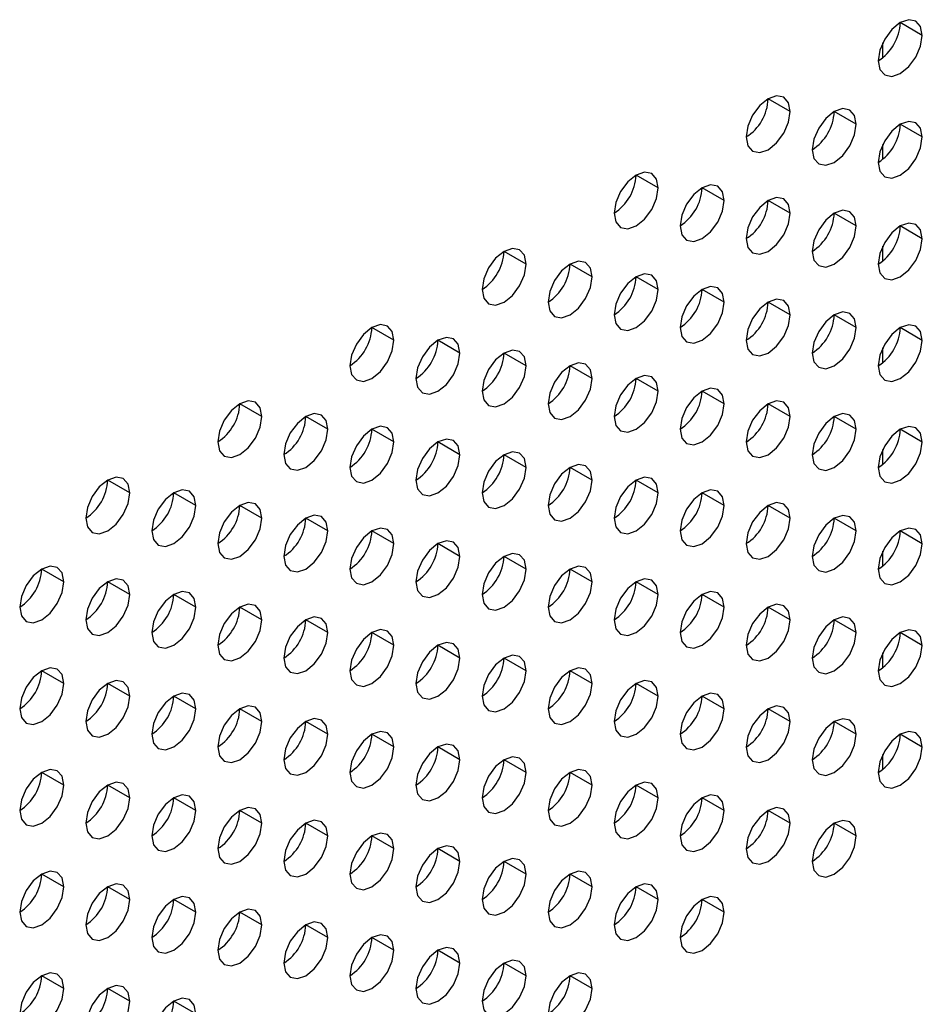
# Model space of a CAD drawing. Header units: millimetres. Extents: x 0 to 1118, y 0 to 864.
# Tile 219 of 254: x 948.78 to 953.62, y 711.95 to 717.23. Entities that reach past the tile are written whole.
import ezdxf

# ---------------------------------------------------------------- set-up
doc = ezdxf.new("R2010")
doc.units = ezdxf.units.MM

msp = doc.modelspace()

# ---------------------------------------------------------------- linework, layer by layer
at = {"color": 7, "linetype": 'Continuous', "lineweight": 25}
for p, q in [((953.616, 717.1418), (953.4982, 717.2099)), ((953.4039, 717.0221), (953.4039, 717.101)), ((952.9089, 716.7336), (952.7911, 716.8017)), ((953.2625, 716.6656), (953.1446, 716.7336)), ((953.616, 716.5975), (953.4982, 716.6655)), ((953.4039, 716.4777), (953.4039, 716.5567)), ((952.2018, 716.3254), (952.084, 716.3935)), ((952.5554, 716.2573), (952.4375, 716.3254)), ((952.9089, 716.1893), (952.7911, 716.2573)), ((953.2625, 716.1212), (953.1446, 716.1892)), ((953.616, 716.0531), (953.4982, 716.1211)), ((951.4947, 715.9172), (951.3768, 715.9853)), ((953.4039, 715.9334), (953.4039, 716.0123)), ((951.8482, 715.8491), (951.7304, 715.9172)), ((952.2018, 715.7811), (952.084, 715.8491)), ((952.5554, 715.713), (952.4375, 715.781)), ((952.9089, 715.6449), (952.7911, 715.7129)), ((953.2625, 715.5768), (953.1446, 715.6449)), ((950.7876, 715.509), (950.6697, 715.5771)), ((953.616, 715.5088), (953.4982, 715.5768)), ((951.1411, 715.4409), (951.0233, 715.509)), ((951.4947, 715.3729), (951.3768, 715.4409)), ((953.4039, 715.389), (953.4039, 715.4679)), ((951.8482, 715.3048), (951.7304, 715.3728)), ((952.2018, 715.2367), (952.084, 715.3047)), ((952.5554, 715.1686), (952.4375, 715.2367)), ((950.0805, 715.1008), (949.9626, 715.1688)), ((952.9089, 715.1005), (952.7911, 715.1686)), ((950.434, 715.0327), (950.3162, 715.1008)), ((953.2625, 715.0325), (953.1446, 715.1005)), ((950.7876, 714.9647), (950.6697, 715.0327)), ((953.616, 714.9644), (953.4982, 715.0324)), ((951.1411, 714.8966), (951.0233, 714.9646)), ((953.4039, 714.8447), (953.4039, 714.9236)), ((951.4947, 714.8285), (951.3768, 714.8965)), ((951.8482, 714.7604), (951.7304, 714.8285)), ((949.3734, 714.6926), (949.2555, 714.7606)), ((952.2018, 714.6923), (952.084, 714.7604)), ((949.7269, 714.6245), (949.6091, 714.6926)), ((952.5554, 714.6243), (952.4375, 714.6923)), ((950.0805, 714.5565), (949.9626, 714.6245)), ((952.9089, 714.5562), (952.7911, 714.6242)), ((950.434, 714.4884), (950.3162, 714.5564)), ((953.2625, 714.4881), (953.1446, 714.5561)), ((950.7876, 714.4203), (950.6697, 714.4883)), ((953.616, 714.42), (953.4982, 714.4881)), ((951.1411, 714.3522), (951.0233, 714.4203)), ((953.4039, 714.3003), (953.4039, 714.3792)), ((951.4947, 714.2841), (951.3768, 714.3522)), ((949.0198, 714.2163), (948.902, 714.2844)), ((951.8482, 714.2161), (951.7304, 714.2841)), ((949.3734, 714.1482), (949.2555, 714.2163)), ((952.2018, 714.148), (952.084, 714.216)), ((949.7269, 714.0802), (949.6091, 714.1482)), ((952.5554, 714.0799), (952.4375, 714.1479)), ((950.0805, 714.0121), (949.9626, 714.0801)), ((952.9089, 714.0118), (952.7911, 714.0799)), ((950.434, 713.944), (950.3162, 714.012)), ((953.2625, 713.9437), (953.1446, 714.0118)), ((950.7876, 713.8759), (950.6697, 713.944)), ((953.616, 713.8757), (953.4982, 713.9437)), ((951.1411, 713.8079), (951.0233, 713.8759)), ((951.4947, 713.7398), (951.3768, 713.8078)), ((953.4039, 713.7559), (953.4039, 713.8349)), ((949.0198, 713.672), (948.902, 713.74)), ((951.8482, 713.6717), (951.7304, 713.7397)), ((949.3734, 713.6039), (949.2555, 713.6719)), ((952.2018, 713.6036), (952.084, 713.6717)), ((949.7269, 713.5358), (949.6091, 713.6038)), ((952.5554, 713.5355), (952.4375, 713.6036)), ((950.0805, 713.4677), (949.9626, 713.5358)), ((952.9089, 713.4675), (952.7911, 713.5355)), ((950.434, 713.3997), (950.3162, 713.4677)), ((953.2625, 713.3994), (953.1446, 713.4674)), ((950.7876, 713.3316), (950.6697, 713.3996)), ((953.616, 713.3313), (953.4982, 713.3993)), ((951.1411, 713.2635), (951.0233, 713.3315)), ((953.4039, 713.2116), (953.4039, 713.2905)), ((951.4947, 713.1954), (951.3768, 713.2635)), ((949.0198, 713.1276), (948.902, 713.1956)), ((951.8482, 713.1273), (951.7304, 713.1954)), ((949.3734, 713.0595), (949.2555, 713.1276)), ((952.2018, 713.0593), (952.084, 713.1273)), ((949.7269, 712.9914), (949.6091, 713.0595)), ((952.5554, 712.9912), (952.4375, 713.0592)), ((950.0805, 712.9234), (949.9626, 712.9914)), ((952.9089, 712.9231), (952.7911, 712.9911)), ((950.434, 712.8553), (950.3162, 712.9233)), ((953.2625, 712.855), (953.1446, 712.9231)), ((950.7876, 712.7872), (950.6697, 712.8552)), ((951.1411, 712.7191), (951.0233, 712.7872)), ((951.4947, 712.6511), (951.3768, 712.7191)), ((949.0198, 712.5832), (948.902, 712.6513)), ((951.8482, 712.583), (951.7304, 712.651)), ((949.3734, 712.5152), (949.2555, 712.5832)), ((952.2018, 712.5149), (952.084, 712.5829)), ((949.7269, 712.4471), (949.6091, 712.5151)), ((952.5554, 712.4468), (952.4375, 712.5149)), ((950.0805, 712.379), (949.9626, 712.447)), ((950.434, 712.3109), (950.3162, 712.379)), ((950.7876, 712.2429), (950.6697, 712.3109)), ((951.1411, 712.1748), (951.0233, 712.2428)), ((951.4947, 712.1067), (951.3768, 712.1747)), ((949.0198, 712.0389), (948.902, 712.1069)), ((951.8482, 712.0386), (951.7304, 712.1067)), ((949.3734, 711.9708), (949.2555, 712.0388)), ((949.7269, 711.9027), (949.6091, 711.9708))]:
    msp.add_line(p, q, dxfattribs=at)
at = {"color": 7, "linetype": 'Continuous', "lineweight": 25, "flags": 128}
for points in [[(953.616, 717.1418), (953.607, 717.1887), (953.5815, 717.2181), (953.5433, 717.2256), (953.4982, 717.2099), (953.4531, 717.1735), (953.4148, 717.1219), (953.3893, 717.063), (953.3803, 717.0058)], [(953.3803, 717.0058), (953.3893, 716.9589), (953.4148, 716.9295), (953.4531, 716.922), (953.4982, 716.9377), (953.5433, 716.9741), (953.5815, 717.0257), (953.607, 717.0846), (953.616, 717.1418)], [(952.9089, 716.7336), (952.8999, 716.7805), (952.8744, 716.8099), (952.8362, 716.8174), (952.7911, 716.8017), (952.746, 716.7653), (952.7077, 716.7137), (952.6822, 716.6548), (952.6732, 716.5976)], [(952.6732, 716.5976), (952.6822, 716.5507), (952.7077, 716.5213), (952.746, 716.5138), (952.7911, 716.5295), (952.8362, 716.5659), (952.8744, 716.6175), (952.8999, 716.6764), (952.9089, 716.7336)], [(953.2625, 716.6656), (953.2535, 716.7125), (953.2279, 716.7419), (953.1897, 716.7493), (953.1446, 716.7336), (953.0995, 716.6972), (953.0613, 716.6456), (953.0357, 716.5867), (953.0268, 716.5295)], [(953.0268, 716.5295), (953.0357, 716.4826), (953.0613, 716.4532), (953.0995, 716.4458), (953.1446, 716.4614), (953.1897, 716.4978), (953.2279, 716.5494), (953.2535, 716.6083), (953.2625, 716.6656)], [(953.616, 716.5975), (953.607, 716.6444), (953.5815, 716.6738), (953.5433, 716.6812), (953.4982, 716.6655), (953.4531, 716.6291), (953.4148, 716.5776), (953.3893, 716.5187), (953.3803, 716.4614)], [(953.3803, 716.4614), (953.3893, 716.4145), (953.4148, 716.3851), (953.4531, 716.3777), (953.4982, 716.3933), (953.5433, 716.4297), (953.5815, 716.4813), (953.607, 716.5402), (953.616, 716.5975)], [(952.2018, 716.3254), (952.1928, 716.3723), (952.1673, 716.4017), (952.129, 716.4092), (952.084, 716.3935), (952.0389, 716.3571), (952.0006, 716.3055), (951.9751, 716.2466), (951.9661, 716.1894)], [(952.5554, 716.2573), (952.5464, 716.3042), (952.5208, 716.3337), (952.4826, 716.3411), (952.4375, 716.3254), (952.3924, 716.289), (952.3542, 716.2374), (952.3286, 716.1785), (952.3197, 716.1213)], [(951.9661, 716.1894), (951.9751, 716.1425), (952.0006, 716.1131), (952.0389, 716.1056), (952.084, 716.1213), (952.129, 716.1577), (952.1673, 716.2093), (952.1928, 716.2682), (952.2018, 716.3254)], [(952.3197, 716.1213), (952.3286, 716.0744), (952.3542, 716.045), (952.3924, 716.0375), (952.4375, 716.0532), (952.4826, 716.0896), (952.5208, 716.1412), (952.5464, 716.2001), (952.5554, 716.2573)], [(952.9089, 716.1893), (952.8999, 716.2362), (952.8744, 716.2656), (952.8362, 716.273), (952.7911, 716.2573), (952.746, 716.2209), (952.7077, 716.1694), (952.6822, 716.1105), (952.6732, 716.0532)], [(952.6732, 716.0532), (952.6822, 716.0063), (952.7077, 715.9769), (952.746, 715.9695), (952.7911, 715.9851), (952.8362, 716.0215), (952.8744, 716.0731), (952.8999, 716.132), (952.9089, 716.1893)], [(953.2625, 716.1212), (953.2535, 716.1681), (953.2279, 716.1975), (953.1897, 716.2049), (953.1446, 716.1892), (953.0995, 716.1529), (953.0613, 716.1013), (953.0357, 716.0424), (953.0268, 715.9851)], [(953.0268, 715.9851), (953.0357, 715.9382), (953.0613, 715.9088), (953.0995, 715.9014), (953.1446, 715.9171), (953.1897, 715.9535), (953.2279, 716.005), (953.2535, 716.0639), (953.2625, 716.1212)], [(953.616, 716.0531), (953.607, 716.1), (953.5815, 716.1294), (953.5433, 716.1368), (953.4982, 716.1212), (953.4531, 716.0848), (953.4148, 716.0332), (953.3893, 715.9743), (953.3803, 715.917)], [(953.3803, 715.917), (953.3893, 715.8701), (953.4148, 715.8407), (953.4531, 715.8333), (953.4982, 715.849), (953.5433, 715.8854), (953.5815, 715.937), (953.607, 715.9959), (953.616, 716.0531)], [(951.4947, 715.9172), (951.4857, 715.9641), (951.4602, 715.9935), (951.4219, 716.001), (951.3768, 715.9853), (951.3317, 715.9489), (951.2935, 715.8973), (951.268, 715.8384), (951.259, 715.7812)], [(951.259, 715.7812), (951.268, 715.7343), (951.2935, 715.7048), (951.3317, 715.6974), (951.3768, 715.7131), (951.4219, 715.7495), (951.4602, 715.8011), (951.4857, 715.86), (951.4947, 715.9172)], [(951.8482, 715.8491), (951.8393, 715.896), (951.8137, 715.9254), (951.7755, 715.9329), (951.7304, 715.9172), (951.6853, 715.8808), (951.6471, 715.8292), (951.6215, 715.7703), (951.6125, 715.7131)], [(952.2018, 715.7811), (952.1928, 715.828), (952.1673, 715.8574), (952.129, 715.8648), (952.084, 715.8491), (952.0389, 715.8127), (952.0006, 715.7612), (951.9751, 715.7023), (951.9661, 715.645)], [(951.6125, 715.7131), (951.6215, 715.6662), (951.6471, 715.6368), (951.6853, 715.6293), (951.7304, 715.645), (951.7755, 715.6814), (951.8137, 715.733), (951.8393, 715.7919), (951.8482, 715.8491)], [(951.9661, 715.645), (951.9751, 715.5981), (952.0006, 715.5687), (952.0389, 715.5613), (952.084, 715.5769), (952.129, 715.6133), (952.1673, 715.6649), (952.1928, 715.7238), (952.2018, 715.7811)], [(952.5554, 715.713), (952.5464, 715.7599), (952.5208, 715.7893), (952.4826, 715.7967), (952.4375, 715.781), (952.3924, 715.7446), (952.3542, 715.6931), (952.3286, 715.6342), (952.3197, 715.5769)], [(952.3197, 715.5769), (952.3286, 715.53), (952.3542, 715.5006), (952.3924, 715.4932), (952.4375, 715.5089), (952.4826, 715.5453), (952.5208, 715.5968), (952.5464, 715.6557), (952.5554, 715.713)], [(952.9089, 715.6449), (952.8999, 715.6918), (952.8744, 715.7212), (952.8362, 715.7286), (952.7911, 715.713), (952.746, 715.6766), (952.7077, 715.625), (952.6822, 715.5661), (952.6732, 715.5088)], [(952.6732, 715.5088), (952.6822, 715.4619), (952.7077, 715.4325), (952.746, 715.4251), (952.7911, 715.4408), (952.8362, 715.4772), (952.8744, 715.5288), (952.8999, 715.5876), (952.9089, 715.6449)], [(953.2625, 715.5768), (953.2535, 715.6237), (953.2279, 715.6531), (953.1897, 715.6606), (953.1446, 715.6449), (953.0995, 715.6085), (953.0613, 715.5569), (953.0357, 715.498), (953.0268, 715.4408)], [(950.7876, 715.509), (950.7786, 715.5559), (950.7531, 715.5853), (950.7148, 715.5927), (950.6697, 715.5771), (950.6246, 715.5407), (950.5864, 715.4891), (950.5609, 715.4302), (950.5519, 715.3729)], [(953.616, 715.5088), (953.607, 715.5557), (953.5815, 715.5851), (953.5433, 715.5925), (953.4982, 715.5768), (953.4531, 715.5404), (953.4148, 715.4888), (953.3893, 715.4299), (953.3803, 715.3727)], [(953.0268, 715.4408), (953.0357, 715.3939), (953.0613, 715.3645), (953.0995, 715.357), (953.1446, 715.3727), (953.1897, 715.4091), (953.2279, 715.4607), (953.2535, 715.5196), (953.2625, 715.5768)], [(950.5519, 715.3729), (950.5609, 715.326), (950.5864, 715.2966), (950.6246, 715.2892), (950.6697, 715.3049), (950.7148, 715.3413), (950.7531, 715.3929), (950.7786, 715.4518), (950.7876, 715.509)], [(951.1411, 715.4409), (951.1322, 715.4878), (951.1066, 715.5172), (951.0684, 715.5247), (951.0233, 715.509), (950.9782, 715.4726), (950.94, 715.421), (950.9144, 715.3621), (950.9054, 715.3049)], [(953.3803, 715.3727), (953.3893, 715.3258), (953.4148, 715.2964), (953.4531, 715.289), (953.4982, 715.3046), (953.5433, 715.341), (953.5815, 715.3926), (953.607, 715.4515), (953.616, 715.5088)], [(950.9054, 715.3049), (950.9144, 715.258), (950.94, 715.2286), (950.9782, 715.2211), (951.0233, 715.2368), (951.0684, 715.2732), (951.1066, 715.3248), (951.1322, 715.3837), (951.1411, 715.4409)], [(951.4947, 715.3729), (951.4857, 715.4198), (951.4602, 715.4492), (951.4219, 715.4566), (951.3768, 715.4409), (951.3317, 715.4045), (951.2935, 715.3529), (951.268, 715.2941), (951.259, 715.2368)], [(951.8482, 715.3048), (951.8393, 715.3517), (951.8137, 715.3811), (951.7755, 715.3885), (951.7304, 715.3728), (951.6853, 715.3364), (951.6471, 715.2849), (951.6215, 715.226), (951.6125, 715.1687)], [(951.259, 715.2368), (951.268, 715.1899), (951.2935, 715.1605), (951.3317, 715.1531), (951.3768, 715.1687), (951.4219, 715.2051), (951.4602, 715.2567), (951.4857, 715.3156), (951.4947, 715.3729)], [(951.6125, 715.1687), (951.6215, 715.1218), (951.6471, 715.0924), (951.6853, 715.085), (951.7304, 715.1007), (951.7755, 715.1371), (951.8137, 715.1886), (951.8393, 715.2475), (951.8482, 715.3048)], [(952.2018, 715.2367), (952.1928, 715.2836), (952.1673, 715.313), (952.129, 715.3204), (952.084, 715.3048), (952.0389, 715.2684), (952.0006, 715.2168), (951.9751, 715.1579), (951.9661, 715.1006)], [(951.9661, 715.1006), (951.9751, 715.0537), (952.0006, 715.0243), (952.0389, 715.0169), (952.084, 715.0326), (952.129, 715.069), (952.1673, 715.1205), (952.1928, 715.1794), (952.2018, 715.2367)], [(952.5554, 715.1686), (952.5464, 715.2155), (952.5208, 715.2449), (952.4826, 715.2524), (952.4375, 715.2367), (952.3924, 715.2003), (952.3542, 715.1487), (952.3286, 715.0898), (952.3197, 715.0326)], [(950.0805, 715.1008), (950.0715, 715.1477), (950.046, 715.1771), (950.0077, 715.1845), (949.9626, 715.1689), (949.9175, 715.1325), (949.8793, 715.0809), (949.8537, 715.022), (949.8448, 714.9647)], [(952.9089, 715.1005), (952.8999, 715.1474), (952.8744, 715.1769), (952.8362, 715.1843), (952.7911, 715.1686), (952.746, 715.1322), (952.7077, 715.0806), (952.6822, 715.0217), (952.6732, 714.9645)], [(952.3197, 715.0326), (952.3286, 714.9857), (952.3542, 714.9563), (952.3924, 714.9488), (952.4375, 714.9645), (952.4826, 715.0009), (952.5208, 715.0525), (952.5464, 715.1114), (952.5554, 715.1686)], [(949.8448, 714.9647), (949.8537, 714.9178), (949.8793, 714.8884), (949.9175, 714.881), (949.9626, 714.8967), (950.0077, 714.9331), (950.046, 714.9847), (950.0715, 715.0436), (950.0805, 715.1008)], [(950.434, 715.0327), (950.4251, 715.0796), (950.3995, 715.109), (950.3613, 715.1165), (950.3162, 715.1008), (950.2711, 715.0644), (950.2328, 715.0128), (950.2073, 714.9539), (950.1983, 714.8967)], [(952.6732, 714.9645), (952.6822, 714.9176), (952.7077, 714.8882), (952.746, 714.8807), (952.7911, 714.8964), (952.8362, 714.9328), (952.8744, 714.9844), (952.8999, 715.0433), (952.9089, 715.1005)], [(953.2625, 715.0325), (953.2535, 715.0794), (953.2279, 715.1088), (953.1897, 715.1162), (953.1446, 715.1005), (953.0995, 715.0641), (953.0613, 715.0126), (953.0357, 714.9537), (953.0268, 714.8964)], [(950.1983, 714.8967), (950.2073, 714.8498), (950.2328, 714.8204), (950.2711, 714.8129), (950.3162, 714.8286), (950.3613, 714.865), (950.3995, 714.9166), (950.4251, 714.9755), (950.434, 715.0327)], [(950.7876, 714.9647), (950.7786, 715.0116), (950.7531, 715.041), (950.7148, 715.0484), (950.6697, 715.0327), (950.6246, 714.9963), (950.5864, 714.9447), (950.5609, 714.8858), (950.5519, 714.8286)], [(953.0268, 714.8964), (953.0357, 714.8495), (953.0613, 714.8201), (953.0995, 714.8127), (953.1446, 714.8283), (953.1897, 714.8647), (953.2279, 714.9163), (953.2535, 714.9752), (953.2625, 715.0325)], [(953.616, 714.9644), (953.607, 715.0113), (953.5815, 715.0407), (953.5433, 715.0481), (953.4982, 715.0324), (953.4531, 714.9961), (953.4148, 714.9445), (953.3893, 714.8856), (953.3803, 714.8283)], [(950.5519, 714.8286), (950.5609, 714.7817), (950.5864, 714.7523), (950.6246, 714.7449), (950.6697, 714.7605), (950.7148, 714.7969), (950.7531, 714.8485), (950.7786, 714.9074), (950.7876, 714.9647)], [(951.1411, 714.8966), (951.1322, 714.9435), (951.1066, 714.9729), (951.0684, 714.9803), (951.0233, 714.9646), (950.9782, 714.9282), (950.94, 714.8767), (950.9144, 714.8178), (950.9054, 714.7605)], [(953.3803, 714.8283), (953.3893, 714.7814), (953.4148, 714.752), (953.4531, 714.7446), (953.4982, 714.7603), (953.5433, 714.7967), (953.5815, 714.8482), (953.607, 714.9071), (953.616, 714.9644)], [(951.4947, 714.8285), (951.4857, 714.8754), (951.4602, 714.9048), (951.4219, 714.9122), (951.3768, 714.8966), (951.3317, 714.8602), (951.2935, 714.8086), (951.268, 714.7497), (951.259, 714.6924)], [(950.9054, 714.7605), (950.9144, 714.7136), (950.94, 714.6842), (950.9782, 714.6768), (951.0233, 714.6925), (951.0684, 714.7288), (951.1066, 714.7804), (951.1322, 714.8393), (951.1411, 714.8966)], [(951.259, 714.6924), (951.268, 714.6455), (951.2935, 714.6161), (951.3317, 714.6087), (951.3768, 714.6244), (951.4219, 714.6608), (951.4602, 714.7123), (951.4857, 714.7712), (951.4947, 714.8285)], [(951.8482, 714.7604), (951.8393, 714.8073), (951.8137, 714.8367), (951.7755, 714.8442), (951.7304, 714.8285), (951.6853, 714.7921), (951.6471, 714.7405), (951.6215, 714.6816), (951.6125, 714.6244)], [(949.3734, 714.6926), (949.3644, 714.7395), (949.3389, 714.7689), (949.3006, 714.7763), (949.2555, 714.7607), (949.2104, 714.7243), (949.1722, 714.6727), (949.1466, 714.6138), (949.1377, 714.5565)], [(951.6125, 714.6244), (951.6215, 714.5775), (951.6471, 714.5481), (951.6853, 714.5406), (951.7304, 714.5563), (951.7755, 714.5927), (951.8137, 714.6443), (951.8393, 714.7032), (951.8482, 714.7604)], [(952.2018, 714.6923), (952.1928, 714.7392), (952.1673, 714.7686), (952.129, 714.7761), (952.084, 714.7604), (952.0389, 714.724), (952.0006, 714.6724), (951.9751, 714.6135), (951.9661, 714.5563)], [(949.7269, 714.6245), (949.718, 714.6714), (949.6924, 714.7008), (949.6542, 714.7083), (949.6091, 714.6926), (949.564, 714.6562), (949.5257, 714.6046), (949.5002, 714.5457), (949.4912, 714.4885)], [(952.5554, 714.6243), (952.5464, 714.6712), (952.5208, 714.7006), (952.4826, 714.708), (952.4375, 714.6923), (952.3924, 714.6559), (952.3542, 714.6044), (952.3286, 714.5455), (952.3197, 714.4882)], [(949.1377, 714.5565), (949.1466, 714.5096), (949.1722, 714.4802), (949.2104, 714.4728), (949.2555, 714.4885), (949.3006, 714.5249), (949.3389, 714.5765), (949.3644, 714.6354), (949.3734, 714.6926)], [(951.9661, 714.5563), (951.9751, 714.5094), (952.0006, 714.48), (952.0389, 714.4725), (952.084, 714.4882), (952.129, 714.5246), (952.1673, 714.5762), (952.1928, 714.6351), (952.2018, 714.6923)], [(949.4912, 714.4885), (949.5002, 714.4416), (949.5257, 714.4122), (949.564, 714.4047), (949.6091, 714.4204), (949.6542, 714.4568), (949.6924, 714.5084), (949.718, 714.5673), (949.7269, 714.6245)], [(950.0805, 714.5565), (950.0715, 714.6034), (950.046, 714.6328), (950.0077, 714.6402), (949.9626, 714.6245), (949.9175, 714.5881), (949.8793, 714.5365), (949.8537, 714.4776), (949.8448, 714.4204)], [(952.3197, 714.4882), (952.3286, 714.4413), (952.3542, 714.4119), (952.3924, 714.4045), (952.4375, 714.4201), (952.4826, 714.4565), (952.5208, 714.5081), (952.5464, 714.567), (952.5554, 714.6243)], [(952.9089, 714.5562), (952.8999, 714.6031), (952.8744, 714.6325), (952.8362, 714.6399), (952.7911, 714.6242), (952.746, 714.5878), (952.7077, 714.5363), (952.6822, 714.4774), (952.6732, 714.4201)], [(949.8448, 714.4204), (949.8537, 714.3735), (949.8793, 714.3441), (949.9175, 714.3367), (949.9626, 714.3523), (950.0077, 714.3887), (950.046, 714.4403), (950.0715, 714.4992), (950.0805, 714.5565)], [(950.434, 714.4884), (950.4251, 714.5353), (950.3995, 714.5647), (950.3613, 714.5721), (950.3162, 714.5564), (950.2711, 714.52), (950.2328, 714.4685), (950.2073, 714.4096), (950.1983, 714.3523)], [(952.6732, 714.4201), (952.6822, 714.3732), (952.7077, 714.3438), (952.746, 714.3364), (952.7911, 714.3521), (952.8362, 714.3885), (952.8744, 714.44), (952.8999, 714.4989), (952.9089, 714.5562)], [(953.2625, 714.4881), (953.2535, 714.535), (953.2279, 714.5644), (953.1897, 714.5718), (953.1446, 714.5562), (953.0995, 714.5198), (953.0613, 714.4682), (953.0357, 714.4093), (953.0268, 714.352)], [(950.1983, 714.3523), (950.2073, 714.3054), (950.2328, 714.276), (950.2711, 714.2686), (950.3162, 714.2842), (950.3613, 714.3206), (950.3995, 714.3722), (950.4251, 714.4311), (950.434, 714.4884)], [(950.7876, 714.4203), (950.7786, 714.4672), (950.7531, 714.4966), (950.7148, 714.504), (950.6697, 714.4884), (950.6246, 714.452), (950.5864, 714.4004), (950.5609, 714.3415), (950.5519, 714.2842)], [(953.0268, 714.352), (953.0357, 714.3051), (953.0613, 714.2757), (953.0995, 714.2683), (953.1446, 714.284), (953.1897, 714.3204), (953.2279, 714.372), (953.2535, 714.4309), (953.2625, 714.4881)], [(953.616, 714.42), (953.607, 714.4669), (953.5815, 714.4963), (953.5433, 714.5038), (953.4982, 714.4881), (953.4531, 714.4517), (953.4148, 714.4001), (953.3893, 714.3412), (953.3803, 714.284)], [(951.1411, 714.3522), (951.1322, 714.3991), (951.1066, 714.4285), (951.0684, 714.4359), (951.0233, 714.4203), (950.9782, 714.3839), (950.94, 714.3323), (950.9144, 714.2734), (950.9054, 714.2161)], [(950.5519, 714.2842), (950.5609, 714.2373), (950.5864, 714.2079), (950.6246, 714.2005), (950.6697, 714.2162), (950.7148, 714.2526), (950.7531, 714.3041), (950.7786, 714.363), (950.7876, 714.4203)], [(953.3803, 714.284), (953.3893, 714.2371), (953.4148, 714.2077), (953.4531, 714.2002), (953.4982, 714.2159), (953.5433, 714.2523), (953.5815, 714.3039), (953.607, 714.3628), (953.616, 714.42)], [(950.9054, 714.2161), (950.9144, 714.1692), (950.94, 714.1398), (950.9782, 714.1324), (951.0233, 714.1481), (951.0684, 714.1845), (951.1066, 714.2361), (951.1322, 714.295), (951.1411, 714.3522)], [(951.4947, 714.2841), (951.4857, 714.331), (951.4602, 714.3604), (951.4219, 714.3679), (951.3768, 714.3522), (951.3317, 714.3158), (951.2935, 714.2642), (951.268, 714.2053), (951.259, 714.1481)], [(949.0198, 714.2163), (949.0108, 714.2632), (948.9853, 714.2926), (948.9471, 714.3001), (948.902, 714.2844), (948.8569, 714.248), (948.8186, 714.1964), (948.7931, 714.1375), (948.7841, 714.0803)], [(951.259, 714.1481), (951.268, 714.1012), (951.2935, 714.0718), (951.3317, 714.0643), (951.3768, 714.08), (951.4219, 714.1164), (951.4602, 714.168), (951.4857, 714.2269), (951.4947, 714.2841)], [(951.8482, 714.2161), (951.8393, 714.263), (951.8137, 714.2924), (951.7755, 714.2998), (951.7304, 714.2841), (951.6853, 714.2477), (951.6471, 714.1962), (951.6215, 714.1373), (951.6125, 714.08)], [(949.3734, 714.1482), (949.3644, 714.1951), (949.3389, 714.2246), (949.3006, 714.232), (949.2555, 714.2163), (949.2104, 714.1799), (949.1722, 714.1283), (949.1466, 714.0694), (949.1377, 714.0122)], [(952.2018, 714.148), (952.1928, 714.1949), (952.1673, 714.2243), (952.129, 714.2317), (952.084, 714.216), (952.0389, 714.1796), (952.0006, 714.1281), (951.9751, 714.0692), (951.9661, 714.0119)], [(948.7841, 714.0803), (948.7931, 714.0334), (948.8186, 714.004), (948.8569, 713.9965), (948.902, 714.0122), (948.9471, 714.0486), (948.9853, 714.1002), (949.0108, 714.1591), (949.0198, 714.2163)], [(951.6125, 714.08), (951.6215, 714.0331), (951.6471, 714.0037), (951.6853, 713.9963), (951.7304, 714.0119), (951.7755, 714.0483), (951.8137, 714.0999), (951.8393, 714.1588), (951.8482, 714.2161)], [(949.1377, 714.0122), (949.1466, 713.9653), (949.1722, 713.9359), (949.2104, 713.9284), (949.2555, 713.9441), (949.3006, 713.9805), (949.3389, 714.0321), (949.3644, 714.091), (949.3734, 714.1482)], [(949.7269, 714.0802), (949.718, 714.1271), (949.6924, 714.1565), (949.6542, 714.1639), (949.6091, 714.1482), (949.564, 714.1118), (949.5257, 714.0603), (949.5002, 714.0014), (949.4912, 713.9441)], [(951.9661, 714.0119), (951.9751, 713.965), (952.0006, 713.9356), (952.0389, 713.9282), (952.084, 713.9439), (952.129, 713.9803), (952.1673, 714.0318), (952.1928, 714.0907), (952.2018, 714.148)], [(952.5554, 714.0799), (952.5464, 714.1268), (952.5208, 714.1562), (952.4826, 714.1636), (952.4375, 714.148), (952.3924, 714.1116), (952.3542, 714.06), (952.3286, 714.0011), (952.3197, 713.9438)], [(949.4912, 713.9441), (949.5002, 713.8972), (949.5257, 713.8678), (949.564, 713.8604), (949.6091, 713.876), (949.6542, 713.9124), (949.6924, 713.964), (949.718, 714.0229), (949.7269, 714.0802)], [(950.0805, 714.0121), (950.0715, 714.059), (950.046, 714.0884), (950.0077, 714.0958), (949.9626, 714.0801), (949.9175, 714.0438), (949.8793, 713.9922), (949.8537, 713.9333), (949.8448, 713.876)], [(952.3197, 713.9438), (952.3286, 713.8969), (952.3542, 713.8675), (952.3924, 713.8601), (952.4375, 713.8758), (952.4826, 713.9122), (952.5208, 713.9637), (952.5464, 714.0226), (952.5554, 714.0799)], [(952.9089, 714.0118), (952.8999, 714.0587), (952.8744, 714.0881), (952.8362, 714.0956), (952.7911, 714.0799), (952.746, 714.0435), (952.7077, 713.9919), (952.6822, 713.933), (952.6732, 713.8758)], [(949.8448, 713.876), (949.8537, 713.8291), (949.8793, 713.7997), (949.9175, 713.7923), (949.9626, 713.808), (950.0077, 713.8444), (950.046, 713.8959), (950.0715, 713.9548), (950.0805, 714.0121)], [(950.434, 713.944), (950.4251, 713.9909), (950.3995, 714.0203), (950.3613, 714.0277), (950.3162, 714.0121), (950.2711, 713.9757), (950.2328, 713.9241), (950.2073, 713.8652), (950.1983, 713.8079)], [(952.6732, 713.8758), (952.6822, 713.8289), (952.7077, 713.7995), (952.746, 713.792), (952.7911, 713.8077), (952.8362, 713.8441), (952.8744, 713.8957), (952.8999, 713.9546), (952.9089, 714.0118)], [(953.2625, 713.9437), (953.2535, 713.9906), (953.2279, 714.0201), (953.1897, 714.0275), (953.1446, 714.0118), (953.0995, 713.9754), (953.0613, 713.9238), (953.0357, 713.8649), (953.0268, 713.8077)], [(950.7876, 713.8759), (950.7786, 713.9228), (950.7531, 713.9522), (950.7148, 713.9597), (950.6697, 713.944), (950.6246, 713.9076), (950.5864, 713.856), (950.5609, 713.7971), (950.5519, 713.7399)], [(953.616, 713.8757), (953.607, 713.9226), (953.5815, 713.952), (953.5433, 713.9594), (953.4982, 713.9437), (953.4531, 713.9073), (953.4148, 713.8558), (953.3893, 713.7969), (953.3803, 713.7396)], [(950.1983, 713.8079), (950.2073, 713.761), (950.2328, 713.7316), (950.2711, 713.7242), (950.3162, 713.7399), (950.3613, 713.7763), (950.3995, 713.8279), (950.4251, 713.8868), (950.434, 713.944)], [(953.0268, 713.8077), (953.0357, 713.7608), (953.0613, 713.7314), (953.0995, 713.7239), (953.1446, 713.7396), (953.1897, 713.776), (953.2279, 713.8276), (953.2535, 713.8865), (953.2625, 713.9437)], [(950.5519, 713.7399), (950.5609, 713.693), (950.5864, 713.6636), (950.6246, 713.6561), (950.6697, 713.6718), (950.7148, 713.7082), (950.7531, 713.7598), (950.7786, 713.8187), (950.7876, 713.8759)], [(951.1411, 713.8079), (951.1322, 713.8548), (951.1066, 713.8842), (951.0684, 713.8916), (951.0233, 713.8759), (950.9782, 713.8395), (950.94, 713.7879), (950.9144, 713.729), (950.9054, 713.6718)], [(953.3803, 713.7396), (953.3893, 713.6927), (953.4148, 713.6633), (953.4531, 713.6559), (953.4982, 713.6715), (953.5433, 713.7079), (953.5815, 713.7595), (953.607, 713.8184), (953.616, 713.8757)], [(950.9054, 713.6718), (950.9144, 713.6249), (950.94, 713.5955), (950.9782, 713.5881), (951.0233, 713.6037), (951.0684, 713.6401), (951.1066, 713.6917), (951.1322, 713.7506), (951.1411, 713.8079)], [(951.4947, 713.7398), (951.4857, 713.7867), (951.4602, 713.8161), (951.4219, 713.8235), (951.3768, 713.8078), (951.3317, 713.7714), (951.2935, 713.7199), (951.268, 713.661), (951.259, 713.6037)], [(949.0198, 713.672), (949.0108, 713.7189), (948.9853, 713.7483), (948.9471, 713.7557), (948.902, 713.74), (948.8569, 713.7036), (948.8186, 713.6521), (948.7931, 713.5932), (948.7841, 713.5359)], [(951.8482, 713.6717), (951.8393, 713.7186), (951.8137, 713.748), (951.7755, 713.7554), (951.7304, 713.7398), (951.6853, 713.7034), (951.6471, 713.6518), (951.6215, 713.5929), (951.6125, 713.5356)], [(951.259, 713.6037), (951.268, 713.5568), (951.2935, 713.5274), (951.3317, 713.52), (951.3768, 713.5357), (951.4219, 713.572), (951.4602, 713.6236), (951.4857, 713.6825), (951.4947, 713.7398)], [(948.7841, 713.5359), (948.7931, 713.489), (948.8186, 713.4596), (948.8569, 713.4522), (948.902, 713.4678), (948.9471, 713.5042), (948.9853, 713.5558), (949.0108, 713.6147), (949.0198, 713.672)], [(949.3734, 713.6039), (949.3644, 713.6508), (949.3389, 713.6802), (949.3006, 713.6876), (949.2555, 713.6719), (949.2104, 713.6355), (949.1722, 713.584), (949.1466, 713.5251), (949.1377, 713.4678)], [(951.6125, 713.5356), (951.6215, 713.4887), (951.6471, 713.4593), (951.6853, 713.4519), (951.7304, 713.4676), (951.7755, 713.504), (951.8137, 713.5555), (951.8393, 713.6144), (951.8482, 713.6717)], [(952.2018, 713.6036), (952.1928, 713.6505), (952.1673, 713.6799), (952.129, 713.6874), (952.084, 713.6717), (952.0389, 713.6353), (952.0006, 713.5837), (951.9751, 713.5248), (951.9661, 713.4676)], [(949.1377, 713.4678), (949.1466, 713.4209), (949.1722, 713.3915), (949.2104, 713.3841), (949.2555, 713.3998), (949.3006, 713.4362), (949.3389, 713.4877), (949.3644, 713.5466), (949.3734, 713.6039)], [(949.7269, 713.5358), (949.718, 713.5827), (949.6924, 713.6121), (949.6542, 713.6195), (949.6091, 713.6039), (949.564, 713.5675), (949.5257, 713.5159), (949.5002, 713.457), (949.4912, 713.3997)], [(951.9661, 713.4676), (951.9751, 713.4207), (952.0006, 713.3913), (952.0389, 713.3838), (952.084, 713.3995), (952.129, 713.4359), (952.1673, 713.4875), (952.1928, 713.5464), (952.2018, 713.6036)], [(952.5554, 713.5355), (952.5464, 713.5824), (952.5208, 713.6118), (952.4826, 713.6193), (952.4375, 713.6036), (952.3924, 713.5672), (952.3542, 713.5156), (952.3286, 713.4567), (952.3197, 713.3995)], [(949.4912, 713.3997), (949.5002, 713.3528), (949.5257, 713.3234), (949.564, 713.316), (949.6091, 713.3317), (949.6542, 713.3681), (949.6924, 713.4197), (949.718, 713.4786), (949.7269, 713.5358)], [(950.0805, 713.4677), (950.0715, 713.5146), (950.046, 713.544), (950.0077, 713.5515), (949.9626, 713.5358), (949.9175, 713.4994), (949.8793, 713.4478), (949.8537, 713.3889), (949.8448, 713.3317)], [(952.3197, 713.3995), (952.3286, 713.3526), (952.3542, 713.3232), (952.3924, 713.3157), (952.4375, 713.3314), (952.4826, 713.3678), (952.5208, 713.4194), (952.5464, 713.4783), (952.5554, 713.5355)], [(952.9089, 713.4675), (952.8999, 713.5144), (952.8744, 713.5438), (952.8362, 713.5512), (952.7911, 713.5355), (952.746, 713.4991), (952.7077, 713.4476), (952.6822, 713.3887), (952.6732, 713.3314)], [(950.434, 713.3997), (950.4251, 713.4466), (950.3995, 713.476), (950.3613, 713.4834), (950.3162, 713.4677), (950.2711, 713.4313), (950.2328, 713.3797), (950.2073, 713.3208), (950.1983, 713.2636)], [(953.2625, 713.3994), (953.2535, 713.4463), (953.2279, 713.4757), (953.1897, 713.4831), (953.1446, 713.4674), (953.0995, 713.431), (953.0613, 713.3795), (953.0357, 713.3206), (953.0268, 713.2633)], [(949.8448, 713.3317), (949.8537, 713.2848), (949.8793, 713.2554), (949.9175, 713.2479), (949.9626, 713.2636), (950.0077, 713.3), (950.046, 713.3516), (950.0715, 713.4105), (950.0805, 713.4677)], [(952.6732, 713.3314), (952.6822, 713.2845), (952.7077, 713.2551), (952.746, 713.2477), (952.7911, 713.2633), (952.8362, 713.2997), (952.8744, 713.3513), (952.8999, 713.4102), (952.9089, 713.4675)], [(950.1983, 713.2636), (950.2073, 713.2167), (950.2328, 713.1873), (950.2711, 713.1799), (950.3162, 713.1955), (950.3613, 713.2319), (950.3995, 713.2835), (950.4251, 713.3424), (950.434, 713.3997)], [(950.7876, 713.3316), (950.7786, 713.3785), (950.7531, 713.4079), (950.7148, 713.4153), (950.6697, 713.3996), (950.6246, 713.3632), (950.5864, 713.3117), (950.5609, 713.2528), (950.5519, 713.1955)], [(953.0268, 713.2633), (953.0357, 713.2164), (953.0613, 713.187), (953.0995, 713.1796), (953.1446, 713.1953), (953.1897, 713.2317), (953.2279, 713.2832), (953.2535, 713.3421), (953.2625, 713.3994)], [(953.616, 713.3313), (953.607, 713.3782), (953.5815, 713.4076), (953.5433, 713.415), (953.4982, 713.3994), (953.4531, 713.363), (953.4148, 713.3114), (953.3893, 713.2525), (953.3803, 713.1952)], [(950.5519, 713.1955), (950.5609, 713.1486), (950.5864, 713.1192), (950.6246, 713.1118), (950.6697, 713.1275), (950.7148, 713.1638), (950.7531, 713.2154), (950.7786, 713.2743), (950.7876, 713.3316)], [(951.1411, 713.2635), (951.1322, 713.3104), (951.1066, 713.3398), (951.0684, 713.3472), (951.0233, 713.3316), (950.9782, 713.2952), (950.94, 713.2436), (950.9144, 713.1847), (950.9054, 713.1274)], [(953.3803, 713.1952), (953.3893, 713.1483), (953.4148, 713.1189), (953.4531, 713.1115), (953.4982, 713.1272), (953.5433, 713.1636), (953.5815, 713.2152), (953.607, 713.2741), (953.616, 713.3313)], [(951.4947, 713.1954), (951.4857, 713.2423), (951.4602, 713.2717), (951.4219, 713.2792), (951.3768, 713.2635), (951.3317, 713.2271), (951.2935, 713.1755), (951.268, 713.1166), (951.259, 713.0594)], [(950.9054, 713.1274), (950.9144, 713.0805), (950.94, 713.0511), (950.9782, 713.0437), (951.0233, 713.0594), (951.0684, 713.0958), (951.1066, 713.1473), (951.1322, 713.2062), (951.1411, 713.2635)], [(949.0198, 713.1276), (949.0108, 713.1745), (948.9853, 713.2039), (948.9471, 713.2113), (948.902, 713.1957), (948.8569, 713.1593), (948.8186, 713.1077), (948.7931, 713.0488), (948.7841, 712.9915)], [(951.259, 713.0594), (951.268, 713.0124), (951.2935, 712.983), (951.3317, 712.9756), (951.3768, 712.9913), (951.4219, 713.0277), (951.4602, 713.0793), (951.4857, 713.1382), (951.4947, 713.1954)], [(951.8482, 713.1273), (951.8393, 713.1742), (951.8137, 713.2036), (951.7755, 713.2111), (951.7304, 713.1954), (951.6853, 713.159), (951.6471, 713.1074), (951.6215, 713.0485), (951.6125, 712.9913)], [(948.7841, 712.9915), (948.7931, 712.9446), (948.8186, 712.9152), (948.8569, 712.9078), (948.902, 712.9235), (948.9471, 712.9599), (948.9853, 713.0114), (949.0108, 713.0703), (949.0198, 713.1276)], [(949.3734, 713.0595), (949.3644, 713.1064), (949.3389, 713.1358), (949.3006, 713.1433), (949.2555, 713.1276), (949.2104, 713.0912), (949.1722, 713.0396), (949.1466, 712.9807), (949.1377, 712.9235)], [(951.6125, 712.9913), (951.6215, 712.9444), (951.6471, 712.915), (951.6853, 712.9075), (951.7304, 712.9232), (951.7755, 712.9596), (951.8137, 713.0112), (951.8393, 713.0701), (951.8482, 713.1273)], [(952.2018, 713.0593), (952.1928, 713.1062), (952.1673, 713.1356), (952.129, 713.143), (952.084, 713.1273), (952.0389, 713.0909), (952.0006, 713.0394), (951.9751, 712.9805), (951.9661, 712.9232)], [(949.7269, 712.9914), (949.718, 713.0383), (949.6924, 713.0678), (949.6542, 713.0752), (949.6091, 713.0595), (949.564, 713.0231), (949.5257, 712.9715), (949.5002, 712.9126), (949.4912, 712.8554)], [(952.5554, 712.9912), (952.5464, 713.0381), (952.5208, 713.0675), (952.4826, 713.0749), (952.4375, 713.0592), (952.3924, 713.0228), (952.3542, 712.9713), (952.3286, 712.9124), (952.3197, 712.8551)], [(949.1377, 712.9235), (949.1466, 712.8766), (949.1722, 712.8472), (949.2104, 712.8397), (949.2555, 712.8554), (949.3006, 712.8918), (949.3389, 712.9434), (949.3644, 713.0023), (949.3734, 713.0595)], [(951.9661, 712.9232), (951.9751, 712.8763), (952.0006, 712.8469), (952.0389, 712.8395), (952.084, 712.8551), (952.129, 712.8915), (952.1673, 712.9431), (952.1928, 713.002), (952.2018, 713.0593)], [(949.4912, 712.8554), (949.5002, 712.8085), (949.5257, 712.7791), (949.564, 712.7716), (949.6091, 712.7873), (949.6542, 712.8237), (949.6924, 712.8753), (949.718, 712.9342), (949.7269, 712.9914)], [(950.0805, 712.9234), (950.0715, 712.9703), (950.046, 712.9997), (950.0077, 713.0071), (949.9626, 712.9914), (949.9175, 712.955), (949.8793, 712.9035), (949.8537, 712.8446), (949.8448, 712.7873)], [(952.3197, 712.8551), (952.3286, 712.8082), (952.3542, 712.7788), (952.3924, 712.7714), (952.4375, 712.7871), (952.4826, 712.8235), (952.5208, 712.875), (952.5464, 712.9339), (952.5554, 712.9912)], [(952.9089, 712.9231), (952.8999, 712.97), (952.8744, 712.9994), (952.8362, 713.0068), (952.7911, 712.9912), (952.746, 712.9548), (952.7077, 712.9032), (952.6822, 712.8443), (952.6732, 712.787)], [(949.8448, 712.7873), (949.8537, 712.7404), (949.8793, 712.711), (949.9175, 712.7036), (949.9626, 712.7192), (950.0077, 712.7556), (950.046, 712.8072), (950.0715, 712.8661), (950.0805, 712.9234)], [(950.434, 712.8553), (950.4251, 712.9022), (950.3995, 712.9316), (950.3613, 712.939), (950.3162, 712.9233), (950.2711, 712.887), (950.2328, 712.8354), (950.2073, 712.7765), (950.1983, 712.7192)], [(952.6732, 712.787), (952.6822, 712.7401), (952.7077, 712.7107), (952.746, 712.7033), (952.7911, 712.719), (952.8362, 712.7554), (952.8744, 712.8069), (952.8999, 712.8658), (952.9089, 712.9231)], [(953.2625, 712.855), (953.2535, 712.9019), (953.2279, 712.9313), (953.1897, 712.9388), (953.1446, 712.9231), (953.0995, 712.8867), (953.0613, 712.8351), (953.0357, 712.7762), (953.0268, 712.719)], [(950.1983, 712.7192), (950.2073, 712.6723), (950.2328, 712.6429), (950.2711, 712.6355), (950.3162, 712.6512), (950.3613, 712.6876), (950.3995, 712.7391), (950.4251, 712.798), (950.434, 712.8553)], [(950.7876, 712.7872), (950.7786, 712.8341), (950.7531, 712.8635), (950.7148, 712.8709), (950.6697, 712.8553), (950.6246, 712.8189), (950.5864, 712.7673), (950.5609, 712.7084), (950.5519, 712.6511)], [(953.0268, 712.719), (953.0357, 712.6721), (953.0613, 712.6427), (953.0995, 712.6352), (953.1446, 712.6509), (953.1897, 712.6873), (953.2279, 712.7389), (953.2535, 712.7978), (953.2625, 712.855)], [(951.1411, 712.7191), (951.1322, 712.766), (951.1066, 712.7954), (951.0684, 712.8029), (951.0233, 712.7872), (950.9782, 712.7508), (950.94, 712.6992), (950.9144, 712.6403), (950.9054, 712.5831)], [(950.5519, 712.6511), (950.5609, 712.6042), (950.5864, 712.5748), (950.6246, 712.5674), (950.6697, 712.5831), (950.7148, 712.6195), (950.7531, 712.6711), (950.7786, 712.73), (950.7876, 712.7872)], [(950.9054, 712.5831), (950.9144, 712.5362), (950.94, 712.5068), (950.9782, 712.4993), (951.0233, 712.515), (951.0684, 712.5514), (951.1066, 712.603), (951.1322, 712.6619), (951.1411, 712.7191)], [(951.4947, 712.6511), (951.4857, 712.698), (951.4602, 712.7274), (951.4219, 712.7348), (951.3768, 712.7191), (951.3317, 712.6827), (951.2935, 712.6311), (951.268, 712.5722), (951.259, 712.515)], [(949.0198, 712.5832), (949.0108, 712.6301), (948.9853, 712.6595), (948.9471, 712.667), (948.902, 712.6513), (948.8569, 712.6149), (948.8186, 712.5633), (948.7931, 712.5044), (948.7841, 712.4472)], [(951.259, 712.515), (951.268, 712.4681), (951.2935, 712.4387), (951.3317, 712.4313), (951.3768, 712.4469), (951.4219, 712.4833), (951.4602, 712.5349), (951.4857, 712.5938), (951.4947, 712.6511)], [(951.8482, 712.583), (951.8393, 712.6299), (951.8137, 712.6593), (951.7755, 712.6667), (951.7304, 712.651), (951.6853, 712.6146), (951.6471, 712.5631), (951.6215, 712.5042), (951.6125, 712.4469)], [(949.3734, 712.5152), (949.3644, 712.5621), (949.3389, 712.5915), (949.3006, 712.5989), (949.2555, 712.5832), (949.2104, 712.5468), (949.1722, 712.4953), (949.1466, 712.4364), (949.1377, 712.3791)], [(952.2018, 712.5149), (952.1928, 712.5618), (952.1673, 712.5912), (952.129, 712.5986), (952.084, 712.583), (952.0389, 712.5466), (952.0006, 712.495), (951.9751, 712.4361), (951.9661, 712.3788)], [(948.7841, 712.4472), (948.7931, 712.4003), (948.8186, 712.3709), (948.8569, 712.3634), (948.902, 712.3791), (948.9471, 712.4155), (948.9853, 712.4671), (949.0108, 712.526), (949.0198, 712.5832)], [(951.6125, 712.4469), (951.6215, 712.4), (951.6471, 712.3706), (951.6853, 712.3632), (951.7304, 712.3789), (951.7755, 712.4153), (951.8137, 712.4668), (951.8393, 712.5257), (951.8482, 712.583)], [(949.1377, 712.3791), (949.1466, 712.3322), (949.1722, 712.3028), (949.2104, 712.2954), (949.2555, 712.311), (949.3006, 712.3474), (949.3389, 712.399), (949.3644, 712.4579), (949.3734, 712.5152)], [(949.7269, 712.4471), (949.718, 712.494), (949.6924, 712.5234), (949.6542, 712.5308), (949.6091, 712.5151), (949.564, 712.4787), (949.5257, 712.4272), (949.5002, 712.3683), (949.4912, 712.311)], [(951.9661, 712.3788), (951.9751, 712.3319), (952.0006, 712.3025), (952.0389, 712.2951), (952.084, 712.3108), (952.129, 712.3472), (952.1673, 712.3987), (952.1928, 712.4576), (952.2018, 712.5149)], [(952.5554, 712.4468), (952.5464, 712.4937), (952.5208, 712.5231), (952.4826, 712.5306), (952.4375, 712.5149), (952.3924, 712.4785), (952.3542, 712.4269), (952.3286, 712.368), (952.3197, 712.3108)], [(949.4912, 712.311), (949.5002, 712.2641), (949.5257, 712.2347), (949.564, 712.2273), (949.6091, 712.243), (949.6542, 712.2794), (949.6924, 712.3309), (949.718, 712.3898), (949.7269, 712.4471)], [(950.0805, 712.379), (950.0715, 712.4259), (950.046, 712.4553), (950.0077, 712.4627), (949.9626, 712.4471), (949.9175, 712.4107), (949.8793, 712.3591), (949.8537, 712.3002), (949.8448, 712.2429)], [(952.3197, 712.3108), (952.3286, 712.2639), (952.3542, 712.2345), (952.3924, 712.227), (952.4375, 712.2427), (952.4826, 712.2791), (952.5208, 712.3307), (952.5464, 712.3896), (952.5554, 712.4468)], [(949.8448, 712.2429), (949.8537, 712.196), (949.8793, 712.1666), (949.9175, 712.1592), (949.9626, 712.1749), (950.0077, 712.2113), (950.046, 712.2629), (950.0715, 712.3218), (950.0805, 712.379)], [(950.434, 712.3109), (950.4251, 712.3578), (950.3995, 712.3872), (950.3613, 712.3947), (950.3162, 712.379), (950.2711, 712.3426), (950.2328, 712.291), (950.2073, 712.2321), (950.1983, 712.1749)], [(950.7876, 712.2429), (950.7786, 712.2898), (950.7531, 712.3192), (950.7148, 712.3266), (950.6697, 712.3109), (950.6246, 712.2745), (950.5864, 712.2229), (950.5609, 712.164), (950.5519, 712.1068)], [(950.1983, 712.1749), (950.2073, 712.128), (950.2328, 712.0986), (950.2711, 712.0911), (950.3162, 712.1068), (950.3613, 712.1432), (950.3995, 712.1948), (950.4251, 712.2537), (950.434, 712.3109)], [(950.5519, 712.1068), (950.5609, 712.0599), (950.5864, 712.0305), (950.6246, 712.0231), (950.6697, 712.0387), (950.7148, 712.0751), (950.7531, 712.1267), (950.7786, 712.1856), (950.7876, 712.2429)], [(951.1411, 712.1748), (951.1322, 712.2217), (951.1066, 712.2511), (951.0684, 712.2585), (951.0233, 712.2428), (950.9782, 712.2064), (950.94, 712.1549), (950.9144, 712.096), (950.9054, 712.0387)], [(950.9054, 712.0387), (950.9144, 711.9918), (950.94, 711.9624), (950.9782, 711.955), (951.0233, 711.9707), (951.0684, 712.007), (951.1066, 712.0586), (951.1322, 712.1175), (951.1411, 712.1748)], [(951.4947, 712.1067), (951.4857, 712.1536), (951.4602, 712.183), (951.4219, 712.1904), (951.3768, 712.1748), (951.3317, 712.1384), (951.2935, 712.0868), (951.268, 712.0279), (951.259, 711.9706)], [(949.0198, 712.0389), (949.0108, 712.0858), (948.9853, 712.1152), (948.9471, 712.1226), (948.902, 712.1069), (948.8569, 712.0705), (948.8186, 712.019), (948.7931, 711.9601), (948.7841, 711.9028)], [(951.8482, 712.0386), (951.8393, 712.0855), (951.8137, 712.1149), (951.7755, 712.1224), (951.7304, 712.1067), (951.6853, 712.0703), (951.6471, 712.0187), (951.6215, 711.9598), (951.6125, 711.9026)], [(951.259, 711.9706), (951.268, 711.9237), (951.2935, 711.8943), (951.3317, 711.8869), (951.3768, 711.9026), (951.4219, 711.939), (951.4602, 711.9905), (951.4857, 712.0494), (951.4947, 712.1067)], [(948.7841, 711.9028), (948.7931, 711.8559), (948.8186, 711.8265), (948.8569, 711.8191), (948.902, 711.8348), (948.9471, 711.8712), (948.9853, 711.9227), (949.0108, 711.9816), (949.0198, 712.0389)], [(949.3734, 711.9708), (949.3644, 712.0177), (949.3389, 712.0471), (949.3006, 712.0545), (949.2555, 712.0389), (949.2104, 712.0025), (949.1722, 711.9509), (949.1466, 711.892), (949.1377, 711.8347)], [(951.6125, 711.9026), (951.6215, 711.8557), (951.6471, 711.8262), (951.6853, 711.8188), (951.7304, 711.8345), (951.7755, 711.8709), (951.8137, 711.9225), (951.8393, 711.9814), (951.8482, 712.0386)], [(949.1377, 711.8347), (949.1466, 711.7878), (949.1722, 711.7584), (949.2104, 711.751), (949.2555, 711.7667), (949.3006, 711.8031), (949.3389, 711.8546), (949.3644, 711.9135), (949.3734, 711.9708)], [(949.7269, 711.9027), (949.718, 711.9496), (949.6924, 711.979), (949.6542, 711.9865), (949.6091, 711.9708), (949.564, 711.9344), (949.5257, 711.8828), (949.5002, 711.8239), (949.4912, 711.7667)]]:
    msp.add_lwpolyline(points, dxfattribs=at)
at = {"color": 7, "linetype": 'Continuous', "lineweight": 25}
for centre in [(953.2423, 717.2215), (952.5352, 716.8133), (952.8887, 716.7452), (953.2423, 716.6772), (951.8281, 716.4051), (952.1816, 716.337), (952.5352, 716.2689), (952.8887, 716.2009), (953.2423, 716.1328), (951.121, 715.9969), (951.4745, 715.9288), (951.8281, 715.8607), (952.1816, 715.7927), (952.5352, 715.7246), (952.8887, 715.6565), (950.4139, 715.5887), (953.2423, 715.5884), (950.7674, 715.5206), (951.121, 715.4525), (951.4745, 715.3845), (951.8281, 715.3164), (952.1816, 715.2483), (949.7068, 715.1805), (952.5352, 715.1802), (950.0603, 715.1124), (952.8887, 715.1121), (950.4139, 715.0443), (953.2423, 715.0441), (950.7674, 714.9763), (951.121, 714.9082), (951.4745, 714.8401), (948.9997, 714.7723), (951.8281, 714.772), (949.3532, 714.7042), (952.1816, 714.7039), (949.7068, 714.6361), (952.5352, 714.6359), (950.0603, 714.5681), (952.8887, 714.5678), (950.4139, 714.5), (953.2423, 714.4997), (950.7674, 714.4319), (951.121, 714.3638), (948.6461, 714.296), (951.4745, 714.2957), (948.9997, 714.2279), (951.8281, 714.2277), (949.3532, 714.1598), (952.1816, 714.1596), (949.7068, 714.0918), (952.5352, 714.0915), (950.0603, 714.0237), (952.8887, 714.0234), (950.4139, 713.9556), (953.2423, 713.9553), (950.7674, 713.8875), (951.121, 713.8195), (948.6461, 713.7516), (951.4745, 713.7514), (948.9997, 713.6836), (951.8281, 713.6833), (949.3532, 713.6155), (952.1816, 713.6152), (949.7068, 713.5474), (952.5352, 713.5471), (950.0603, 713.4793), (952.8887, 713.4791), (950.4139, 713.4113), (953.2423, 713.411), (950.7674, 713.3432), (951.121, 713.2751), (948.6461, 713.2073), (951.4745, 713.207), (948.9997, 713.1392), (951.8281, 713.1389), (949.3532, 713.0711), (952.1816, 713.0709), (949.7068, 713.003), (952.5352, 713.0028), (950.0603, 712.935), (952.8887, 712.9347), (950.4139, 712.8669), (950.7674, 712.7988), (951.121, 712.7307), (948.6461, 712.6629), (951.4745, 712.6627), (948.9997, 712.5948), (951.8281, 712.5946), (949.3532, 712.5268), (952.1816, 712.5265), (949.7068, 712.4587), (950.0603, 712.3906), (950.4139, 712.3225), (950.7674, 712.2545), (951.121, 712.1864), (948.6461, 712.1186), (951.4745, 712.1183), (948.9997, 712.0505), (949.3532, 711.9824)]:
    msp.add_arc(centre, 0.2561, 302.6055, 357.3945, dxfattribs=at)

doc.saveas('drawing.dxf')
